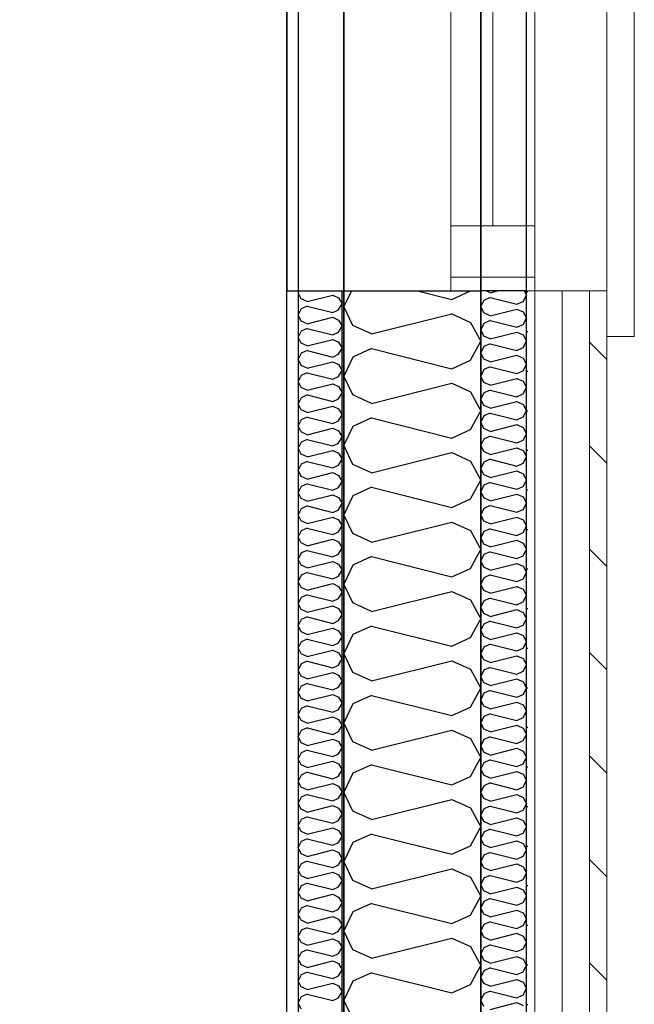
# Model space of a CAD drawing. Header units: millimetres. Extents: x -117798 to 93698, y -182207 to 252400.
# Tile 59 of 222: x -64743 to -64070, y -36958 to -35880. Entities that reach past the tile are written whole.
import ezdxf
from ezdxf.enums import TextEntityAlignment as Align

# ---------------------------------------------------------------- set-up
doc = ezdxf.new("R2010")
doc.units = ezdxf.units.MM
doc.header["$LTSCALE"] = 0.5
doc.header["$MEASUREMENT"] = 0
doc.linetypes.add('PLINE', pattern=[0])
for name, color, linetype in [('232- Ikke-bærende yttervegger', 7, 'Continuous'), ('232- Ikke-bærende yttervegger (Skravur)', 7, 'Continuous'), ('232- Ikke-bærende yttervegger (Skravur)(Nye konstruksjoner)', 7, 'Continuous'), ('232- Ikke-bærende yttervegger(Nye konstruksjoner)', 7, 'Continuous'), ('235- Utvendig kledning og overflate (Skravur)(Nye konstruksjoner)', 7, 'Continuous'), ('244- Vinduer_ dører_ foldevegger(Nye konstruksjoner)', 7, 'Continuous'), ('25-- Dekker(Nye konstruksjoner)', 7, 'Continuous'), ('256- Faste himlinger og overflatebehandling(Nye konstruksjoner)', 7, 'Continuous'), ('261- Primærkonstruksjon (tak)', 7, 'Continuous'), ('262- Taktekking(Nye konstruksjoner)', 7, 'Continuous'), ('862- M___Nettoareal(Nye konstruksjoner)', 7, 'Continuous'), ('862- M___Nettoareal(Polylinje)(Nye konstruksjoner)', 7, 'Continuous'), ('862- M___Nettoareal(Tekst)(Nye konstruksjoner)', 7, 'Continuous')]:
    doc.layers.add(name, color=color, linetype=linetype)
for name, color, linetype, lineweight in [('234- Vinduer_ dører_ porter(Nye konstruksjoner)', 7, 'Continuous', 0), ('235- Utvendig kledning og overflate(Nye konstruksjoner)', 7, 'Continuous', 0), ('236- Innvendig kledning og overflate(Nye konstruksjoner)', 7, 'Continuous', 0)]:
    doc.layers.add(name, color=color, linetype=linetype, lineweight=lineweight)
doc.styles.add('GENERATED_STYLE_1', font='arial.ttf')

# ---------------------------------------------------------------- blocks, each defined once
blk = doc.blocks.new('Åpent ned_A-218_37', base_point=(-65895.9, -34228.2))
at = {"layer": '862- M___Nettoareal(Polylinje)(Nye konstruksjoner)', "linetype": 'PLINE', "flags": 128}
blk.add_lwpolyline([(-67075.7, -28334.4), (-67075.7, -38899.4), (-64450.7, -38899.4), (-64450.7, -28334.4)], close=True, dxfattribs=at)
at = {"layer": '862- M___Nettoareal(Tekst)(Nye konstruksjoner)', "style": 'GENERATED_STYLE_1'}
for tag, height, p in [('DUMMY_862', 150, (-66013.8, -33759.2)), ('ROOM_NAME', 150, (-66013.8, -34702.7)), ('DUMMY_861', 100, (-66170.9, -34331.2)), ('ROOM_NUMBER', 100, (-66170.9, -34720.1)), ('DUMMY_863', 100, (-65778.1, -34697.2))]:
    blk.add_attdef(tag, text='', height=height, rotation=90, dxfattribs=at).set_placement(p, align=Align.TOP_LEFT)
blk = doc.blocks.new('*X182')
at = {"layer": '232- Ikke-bærende yttervegger (Skravur)', "linetype": 'PLINE'}
for p, q in [((-64380, -36176.9), (-64388.2, -36194.3)), ((-64307.5, -36176.9), (-64270, -36186.3)), ((-64270, -36186.3), (-64249.7, -36177.1)), ((-64249.7, -36177.1), (-64249.7, -36176.9)), ((-64378.4, -36215), (-64388.2, -36194.3)), ((-64358, -36224.2), (-64270, -36202.2)), ((-64270, -36202.2), (-64249.7, -36211.5)), ((-64358, -36224.2), (-64378.4, -36215)), ((-64249.7, -36211.5), (-64238.2, -36232.2)), ((-64249.7, -36252.9), (-64238.2, -36232.2)), ((-64358, -36240.2), (-64378.4, -36249.4)), ((-64358, -36240.2), (-64270, -36262.2)), ((-64378.4, -36249.4), (-64388.2, -36270.2)), ((-64270, -36262.2), (-64249.7, -36252.9)), ((-64378.4, -36290.9), (-64388.2, -36270.2)), ((-64358, -36300.1), (-64270, -36278.1)), ((-64270, -36278.1), (-64249.7, -36287.4)), ((-64249.7, -36287.4), (-64238.2, -36308.1)), ((-64358, -36300.1), (-64378.4, -36290.9)), ((-64249.7, -36328.8), (-64238.2, -36308.1)), ((-64358, -36316.1), (-64378.4, -36325.3)), ((-64358, -36316.1), (-64270, -36338.1)), ((-64378.4, -36325.3), (-64388.2, -36346)), ((-64270, -36338.1), (-64249.7, -36328.8)), ((-64378.4, -36366.8), (-64388.2, -36346)), ((-64358, -36376), (-64270, -36354)), ((-64270, -36354), (-64249.7, -36363.2)), ((-64249.7, -36363.2), (-64238.2, -36384)), ((-64358, -36376), (-64378.4, -36366.8)), ((-64249.7, -36404.7), (-64238.2, -36384)), ((-64358, -36391.9), (-64378.4, -36401.2)), ((-64358, -36391.9), (-64270, -36413.9)), ((-64378.4, -36401.2), (-64388.2, -36421.9)), ((-64270, -36413.9), (-64249.7, -36404.7)), ((-64378.4, -36442.6), (-64388.2, -36421.9)), ((-64358, -36451.9), (-64270, -36429.9)), ((-64270, -36429.9), (-64249.7, -36439.1)), ((-64249.7, -36439.1), (-64238.2, -36459.8)), ((-64358, -36451.9), (-64378.4, -36442.6)), ((-64249.7, -36480.6), (-64238.2, -36459.8)), ((-64358, -36467.8), (-64378.4, -36477.1)), ((-64358, -36467.8), (-64270, -36489.8)), ((-64378.4, -36477.1), (-64388.2, -36497.8)), ((-64270, -36489.8), (-64249.7, -36480.6)), ((-64378.4, -36518.5), (-64388.2, -36497.8)), ((-64358, -36527.8), (-64270, -36505.8)), ((-64270, -36505.8), (-64249.7, -36515)), ((-64249.7, -36515), (-64238.2, -36535.7)), ((-64358, -36527.8), (-64378.4, -36518.5)), ((-64249.7, -36556.4), (-64238.2, -36535.7)), ((-64358, -36543.7), (-64378.4, -36552.9)), ((-64358, -36543.7), (-64270, -36565.7)), ((-64378.4, -36552.9), (-64388.2, -36573.7)), ((-64270, -36565.7), (-64249.7, -36556.4)), ((-64378.4, -36594.4), (-64388.2, -36573.7)), ((-64358, -36603.6), (-64270, -36581.6)), ((-64270, -36581.6), (-64249.7, -36590.9)), ((-64249.7, -36590.9), (-64238.2, -36611.6)), ((-64358, -36603.6), (-64378.4, -36594.4)), ((-64249.7, -36632.3), (-64238.2, -36611.6)), ((-64358, -36619.6), (-64378.4, -36628.8)), ((-64358, -36619.6), (-64270, -36641.6)), ((-64378.4, -36628.8), (-64388.2, -36649.5)), ((-64270, -36641.6), (-64249.7, -36632.3)), ((-64378.4, -36670.3), (-64388.2, -36649.5)), ((-64358, -36679.5), (-64270, -36657.5)), ((-64270, -36657.5), (-64249.7, -36666.8)), ((-64249.7, -36666.8), (-64238.2, -36687.5)), ((-64358, -36679.5), (-64378.4, -36670.3)), ((-64249.7, -36708.2), (-64238.2, -36687.5)), ((-64358, -36695.5), (-64378.4, -36704.7)), ((-64358, -36695.5), (-64270, -36717.5)), ((-64378.4, -36704.7), (-64388.2, -36725.4)), ((-64270, -36717.5), (-64249.7, -36708.2)), ((-64378.4, -36746.1), (-64388.2, -36725.4)), ((-64358, -36755.4), (-64270, -36733.4)), ((-64270, -36733.4), (-64249.7, -36742.6)), ((-64249.7, -36742.6), (-64238.2, -36763.4)), ((-64358, -36755.4), (-64378.4, -36746.1)), ((-64249.7, -36784.1), (-64238.2, -36763.4)), ((-64358, -36771.3), (-64378.4, -36780.6)), ((-64358, -36771.3), (-64270, -36793.3)), ((-64378.4, -36780.6), (-64388.2, -36801.3)), ((-64270, -36793.3), (-64249.7, -36784.1)), ((-64378.4, -36822), (-64388.2, -36801.3)), ((-64358, -36831.3), (-64270, -36809.3)), ((-64270, -36809.3), (-64249.7, -36818.5)), ((-64358, -36831.3), (-64378.4, -36822)), ((-64249.7, -36818.5), (-64238.2, -36839.2)), ((-64249.7, -36860), (-64238.2, -36839.2)), ((-64358, -36847.2), (-64378.4, -36856.5)), ((-64358, -36847.2), (-64270, -36869.2)), ((-64378.4, -36856.5), (-64388.2, -36877.2)), ((-64270, -36869.2), (-64249.7, -36860)), ((-64378.4, -36897.9), (-64388.2, -36877.2)), ((-64358, -36907.2), (-64270, -36885.2)), ((-64270, -36885.2), (-64249.7, -36894.4)), ((-64358, -36907.2), (-64378.4, -36897.9)), ((-64249.7, -36894.4), (-64238.2, -36915.1)), ((-64249.7, -36935.8), (-64238.2, -36915.1)), ((-64358, -36923.1), (-64378.4, -36932.3)), ((-64358, -36923.1), (-64270, -36945.1)), ((-64378.4, -36932.3), (-64388.2, -36953.1)), ((-64270, -36945.1), (-64249.7, -36935.8)), ((-64378.4, -36973.8), (-64388.2, -36953.1))]:
    blk.add_line(p, q, dxfattribs=at)
blk = doc.blocks.new('*X377')
at = {"layer": '232- Ikke-bærende yttervegger (Skravur)(Nye konstruksjoner)', "linetype": 'PLINE'}
for p, q in [((-64437.1, -36176.9), (-64438.2, -36179.1)), ((-64435, -36185.7), (-64438.2, -36179.1)), ((-64428.5, -36188.7), (-64400.4, -36181.6)), ((-64400.4, -36181.6), (-64393.9, -36184.6)), ((-64428.5, -36188.7), (-64435, -36185.7)), ((-64393.9, -36184.6), (-64390.2, -36191.2)), ((-64393.9, -36197.9), (-64390.2, -36191.2)), ((-64435, -36196.7), (-64438.2, -36203.4)), ((-64435, -36210), (-64438.2, -36203.4)), ((-64428.5, -36193.8), (-64435, -36196.7)), ((-64428.5, -36193.8), (-64400.4, -36200.8)), ((-64400.4, -36200.8), (-64393.9, -36197.9)), ((-64428.5, -36213), (-64435, -36210)), ((-64428.5, -36213), (-64400.4, -36205.9)), ((-64400.4, -36205.9), (-64393.9, -36208.9)), ((-64393.9, -36208.9), (-64390.2, -36215.5)), ((-64435, -36221), (-64438.2, -36227.7)), ((-64428.5, -36218.1), (-64435, -36221)), ((-64428.5, -36218.1), (-64400.4, -36225.1)), ((-64400.4, -36225.1), (-64393.9, -36222.1)), ((-64393.9, -36222.1), (-64390.2, -36215.5)), ((-64435, -36234.3), (-64438.2, -36227.7)), ((-64428.5, -36237.2), (-64435, -36234.3)), ((-64428.5, -36237.2), (-64400.4, -36230.2)), ((-64400.4, -36230.2), (-64393.9, -36233.2)), ((-64393.9, -36233.2), (-64390.2, -36239.8)), ((-64435, -36245.3), (-64438.2, -36251.9)), ((-64428.5, -36242.3), (-64435, -36245.3)), ((-64428.5, -36242.3), (-64400.4, -36249.4)), ((-64400.4, -36249.4), (-64393.9, -36246.4)), ((-64393.9, -36246.4), (-64390.2, -36239.8)), ((-64435, -36258.6), (-64438.2, -36251.9)), ((-64428.5, -36261.5), (-64400.4, -36254.5)), ((-64400.4, -36254.5), (-64393.9, -36257.4)), ((-64393.9, -36257.4), (-64390.2, -36264.1)), ((-64428.5, -36261.5), (-64435, -36258.6)), ((-64428.5, -36266.6), (-64435, -36269.6)), ((-64428.5, -36266.6), (-64400.4, -36273.7)), ((-64393.9, -36270.7), (-64390.2, -36264.1)), ((-64435, -36269.6), (-64438.2, -36276.2)), ((-64435, -36282.9), (-64438.2, -36276.2)), ((-64428.5, -36285.8), (-64400.4, -36278.8)), ((-64400.4, -36273.7), (-64393.9, -36270.7)), ((-64400.4, -36278.8), (-64393.9, -36281.7)), ((-64428.5, -36285.8), (-64435, -36282.9)), ((-64393.9, -36281.7), (-64390.2, -36288.4)), ((-64393.9, -36295), (-64390.2, -36288.4)), ((-64435, -36293.9), (-64438.2, -36300.5)), ((-64435, -36307.1), (-64438.2, -36300.5)), ((-64428.5, -36290.9), (-64435, -36293.9)), ((-64428.5, -36290.9), (-64400.4, -36298)), ((-64400.4, -36298), (-64393.9, -36295)), ((-64428.5, -36310.1), (-64435, -36307.1)), ((-64428.5, -36310.1), (-64400.4, -36303.1)), ((-64400.4, -36303.1), (-64393.9, -36306)), ((-64393.9, -36306), (-64390.2, -36312.6)), ((-64435, -36318.2), (-64438.2, -36324.8)), ((-64428.5, -36315.2), (-64435, -36318.2)), ((-64428.5, -36315.2), (-64400.4, -36322.2)), ((-64400.4, -36322.2), (-64393.9, -36319.3)), ((-64393.9, -36319.3), (-64390.2, -36312.6)), ((-64435, -36331.4), (-64438.2, -36324.8)), ((-64428.5, -36334.4), (-64435, -36331.4)), ((-64428.5, -36334.4), (-64400.4, -36327.3)), ((-64400.4, -36327.3), (-64393.9, -36330.3)), ((-64393.9, -36330.3), (-64390.2, -36336.9)), ((-64435, -36342.4), (-64438.2, -36349.1)), ((-64428.5, -36339.5), (-64435, -36342.4)), ((-64428.5, -36339.5), (-64400.4, -36346.5)), ((-64400.4, -36346.5), (-64393.9, -36343.6)), ((-64393.9, -36343.6), (-64390.2, -36336.9)), ((-64435, -36355.7), (-64438.2, -36349.1)), ((-64428.5, -36358.7), (-64400.4, -36351.6)), ((-64400.4, -36351.6), (-64393.9, -36354.6)), ((-64393.9, -36354.6), (-64390.2, -36361.2)), ((-64428.5, -36358.7), (-64435, -36355.7)), ((-64428.5, -36363.8), (-64435, -36366.7)), ((-64428.5, -36363.8), (-64400.4, -36370.8)), ((-64393.9, -36367.8), (-64390.2, -36361.2)), ((-64435, -36366.7), (-64438.2, -36373.3)), ((-64435, -36380), (-64438.2, -36373.3)), ((-64428.5, -36382.9), (-64400.4, -36375.9)), ((-64400.4, -36370.8), (-64393.9, -36367.8)), ((-64400.4, -36375.9), (-64393.9, -36378.9)), ((-64428.5, -36382.9), (-64435, -36380)), ((-64393.9, -36378.9), (-64390.2, -36385.5)), ((-64393.9, -36392.1), (-64390.2, -36385.5)), ((-64435, -36391), (-64438.2, -36397.6)), ((-64435, -36404.3), (-64438.2, -36397.6)), ((-64428.5, -36388), (-64435, -36391)), ((-64428.5, -36388), (-64400.4, -36395.1)), ((-64400.4, -36395.1), (-64393.9, -36392.1)), ((-64428.5, -36407.2), (-64435, -36404.3)), ((-64428.5, -36407.2), (-64400.4, -36400.2)), ((-64400.4, -36400.2), (-64393.9, -36403.1)), ((-64393.9, -36403.1), (-64390.2, -36409.8)), ((-64435, -36415.3), (-64438.2, -36421.9)), ((-64428.5, -36412.3), (-64435, -36415.3)), ((-64428.5, -36412.3), (-64400.4, -36419.4)), ((-64400.4, -36419.4), (-64393.9, -36416.4)), ((-64393.9, -36416.4), (-64390.2, -36409.8)), ((-64435, -36428.5), (-64438.2, -36421.9)), ((-64428.5, -36431.5), (-64435, -36428.5)), ((-64428.5, -36431.5), (-64400.4, -36424.5)), ((-64400.4, -36424.5), (-64393.9, -36427.4)), ((-64393.9, -36427.4), (-64390.2, -36434)), ((-64435, -36439.6), (-64438.2, -36446.2)), ((-64428.5, -36436.6), (-64435, -36439.6)), ((-64428.5, -36436.6), (-64400.4, -36443.6)), ((-64400.4, -36443.6), (-64393.9, -36440.7)), ((-64393.9, -36440.7), (-64390.2, -36434)), ((-64435, -36452.8), (-64438.2, -36446.2)), ((-64428.5, -36455.8), (-64400.4, -36448.7)), ((-64400.4, -36448.7), (-64393.9, -36451.7)), ((-64393.9, -36451.7), (-64390.2, -36458.3)), ((-64428.5, -36455.8), (-64435, -36452.8)), ((-64428.5, -36460.9), (-64435, -36463.8)), ((-64428.5, -36460.9), (-64400.4, -36467.9)), ((-64393.9, -36465), (-64390.2, -36458.3)), ((-64435, -36463.8), (-64438.2, -36470.5)), ((-64435, -36477.1), (-64438.2, -36470.5)), ((-64428.5, -36480.1), (-64400.4, -36473)), ((-64400.4, -36467.9), (-64393.9, -36465)), ((-64400.4, -36473), (-64393.9, -36476)), ((-64428.5, -36480.1), (-64435, -36477.1)), ((-64393.9, -36476), (-64390.2, -36482.6)), ((-64393.9, -36489.2), (-64390.2, -36482.6)), ((-64435, -36488.1), (-64438.2, -36494.8)), ((-64435, -36501.4), (-64438.2, -36494.8)), ((-64428.5, -36485.2), (-64435, -36488.1)), ((-64428.5, -36485.2), (-64400.4, -36492.2)), ((-64400.4, -36492.2), (-64393.9, -36489.2)), ((-64428.5, -36504.3), (-64435, -36501.4)), ((-64428.5, -36504.3), (-64400.4, -36497.3)), ((-64400.4, -36497.3), (-64393.9, -36500.3)), ((-64393.9, -36500.3), (-64390.2, -36506.9)), ((-64435, -36512.4), (-64438.2, -36519)), ((-64428.5, -36509.4), (-64435, -36512.4)), ((-64428.5, -36509.4), (-64400.4, -36516.5)), ((-64400.4, -36516.5), (-64393.9, -36513.5)), ((-64393.9, -36513.5), (-64390.2, -36506.9)), ((-64435, -36525.7), (-64438.2, -36519)), ((-64428.5, -36528.6), (-64435, -36525.7)), ((-64428.5, -36528.6), (-64400.4, -36521.6)), ((-64400.4, -36521.6), (-64393.9, -36524.5)), ((-64393.9, -36524.5), (-64390.2, -36531.2)), ((-64435, -36536.7), (-64438.2, -36543.3)), ((-64428.5, -36533.7), (-64435, -36536.7)), ((-64428.5, -36533.7), (-64400.4, -36540.8)), ((-64400.4, -36540.8), (-64393.9, -36537.8)), ((-64393.9, -36537.8), (-64390.2, -36531.2)), ((-64435, -36549.9), (-64438.2, -36543.3)), ((-64428.5, -36552.9), (-64400.4, -36545.9)), ((-64400.4, -36545.9), (-64393.9, -36548.8)), ((-64393.9, -36548.8), (-64390.2, -36555.5)), ((-64428.5, -36552.9), (-64435, -36549.9)), ((-64428.5, -36558), (-64435, -36561)), ((-64428.5, -36558), (-64400.4, -36565)), ((-64393.9, -36562.1), (-64390.2, -36555.5)), ((-64435, -36561), (-64438.2, -36567.6)), ((-64435, -36574.2), (-64438.2, -36567.6)), ((-64428.5, -36577.2), (-64400.4, -36570.1)), ((-64400.4, -36565), (-64393.9, -36562.1)), ((-64400.4, -36570.1), (-64393.9, -36573.1)), ((-64428.5, -36577.2), (-64435, -36574.2)), ((-64393.9, -36573.1), (-64390.2, -36579.7)), ((-64393.9, -36586.4), (-64390.2, -36579.7)), ((-64435, -36585.2), (-64438.2, -36591.9)), ((-64435, -36598.5), (-64438.2, -36591.9)), ((-64428.5, -36582.3), (-64435, -36585.2)), ((-64428.5, -36582.3), (-64400.4, -36589.3)), ((-64400.4, -36589.3), (-64393.9, -36586.4)), ((-64428.5, -36601.5), (-64435, -36598.5)), ((-64428.5, -36601.5), (-64400.4, -36594.4)), ((-64400.4, -36594.4), (-64393.9, -36597.4)), ((-64393.9, -36597.4), (-64390.2, -36604)), ((-64435, -36609.5), (-64438.2, -36616.2)), ((-64428.5, -36606.6), (-64435, -36609.5)), ((-64428.5, -36606.6), (-64400.4, -36613.6)), ((-64400.4, -36613.6), (-64393.9, -36610.6)), ((-64393.9, -36610.6), (-64390.2, -36604)), ((-64435, -36622.8), (-64438.2, -36616.2)), ((-64428.5, -36625.7), (-64435, -36622.8)), ((-64428.5, -36625.7), (-64400.4, -36618.7)), ((-64400.4, -36618.7), (-64393.9, -36621.7)), ((-64393.9, -36621.7), (-64390.2, -36628.3)), ((-64435, -36633.8), (-64438.2, -36640.4)), ((-64428.5, -36630.9), (-64435, -36633.8)), ((-64428.5, -36630.9), (-64400.4, -36637.9)), ((-64400.4, -36637.9), (-64393.9, -36634.9)), ((-64393.9, -36634.9), (-64390.2, -36628.3)), ((-64435, -36647.1), (-64438.2, -36640.4)), ((-64428.5, -36650), (-64400.4, -36643)), ((-64400.4, -36643), (-64393.9, -36645.9)), ((-64393.9, -36645.9), (-64390.2, -36652.6)), ((-64428.5, -36650), (-64435, -36647.1)), ((-64428.5, -36655.1), (-64435, -36658.1)), ((-64428.5, -36655.1), (-64400.4, -36662.2)), ((-64393.9, -36659.2), (-64390.2, -36652.6)), ((-64435, -36658.1), (-64438.2, -36664.7)), ((-64435, -36671.4), (-64438.2, -36664.7)), ((-64428.5, -36674.3), (-64400.4, -36667.3)), ((-64400.4, -36662.2), (-64393.9, -36659.2)), ((-64400.4, -36667.3), (-64393.9, -36670.2)), ((-64428.5, -36674.3), (-64435, -36671.4)), ((-64393.9, -36670.2), (-64390.2, -36676.9)), ((-64393.9, -36683.5), (-64390.2, -36676.9)), ((-64435, -36682.4), (-64438.2, -36689)), ((-64435, -36695.6), (-64438.2, -36689)), ((-64428.5, -36679.4), (-64435, -36682.4)), ((-64428.5, -36679.4), (-64400.4, -36686.5)), ((-64400.4, -36686.5), (-64393.9, -36683.5)), ((-64428.5, -36698.6), (-64435, -36695.6)), ((-64428.5, -36698.6), (-64400.4, -36691.6)), ((-64400.4, -36691.6), (-64393.9, -36694.5)), ((-64393.9, -36694.5), (-64390.2, -36701.1)), ((-64435, -36706.7), (-64438.2, -36713.3)), ((-64428.5, -36703.7), (-64435, -36706.7)), ((-64428.5, -36703.7), (-64400.4, -36710.7)), ((-64400.4, -36710.7), (-64393.9, -36707.8)), ((-64393.9, -36707.8), (-64390.2, -36701.1)), ((-64435, -36719.9), (-64438.2, -36713.3)), ((-64428.5, -36722.9), (-64435, -36719.9)), ((-64428.5, -36722.9), (-64400.4, -36715.8)), ((-64400.4, -36715.8), (-64393.9, -36718.8)), ((-64393.9, -36718.8), (-64390.2, -36725.4)), ((-64435, -36730.9), (-64438.2, -36737.6)), ((-64428.5, -36728), (-64435, -36730.9)), ((-64428.5, -36728), (-64400.4, -36735)), ((-64400.4, -36735), (-64393.9, -36732.1)), ((-64393.9, -36732.1), (-64390.2, -36725.4)), ((-64435, -36744.2), (-64438.2, -36737.6)), ((-64428.5, -36747.2), (-64400.4, -36740.1)), ((-64400.4, -36740.1), (-64393.9, -36743.1)), ((-64428.5, -36747.2), (-64435, -36744.2)), ((-64428.5, -36752.3), (-64435, -36755.2)), ((-64428.5, -36752.3), (-64400.4, -36759.3)), ((-64393.9, -36743.1), (-64390.2, -36749.7)), ((-64393.9, -36756.3), (-64390.2, -36749.7)), ((-64435, -36755.2), (-64438.2, -36761.8)), ((-64435, -36768.5), (-64438.2, -36761.8)), ((-64428.5, -36771.4), (-64400.4, -36764.4)), ((-64400.4, -36759.3), (-64393.9, -36756.3)), ((-64400.4, -36764.4), (-64393.9, -36767.4)), ((-64428.5, -36771.4), (-64435, -36768.5)), ((-64393.9, -36767.4), (-64390.2, -36774)), ((-64393.9, -36780.6), (-64390.2, -36774)), ((-64435, -36779.5), (-64438.2, -36786.1)), ((-64435, -36792.8), (-64438.2, -36786.1)), ((-64428.5, -36776.5), (-64435, -36779.5)), ((-64428.5, -36776.5), (-64400.4, -36783.6)), ((-64400.4, -36783.6), (-64393.9, -36780.6)), ((-64428.5, -36795.7), (-64435, -36792.8)), ((-64428.5, -36795.7), (-64400.4, -36788.7)), ((-64400.4, -36788.7), (-64393.9, -36791.6)), ((-64393.9, -36791.6), (-64390.2, -36798.3)), ((-64435, -36803.8), (-64438.2, -36810.4)), ((-64428.5, -36800.8), (-64435, -36803.8)), ((-64428.5, -36800.8), (-64400.4, -36807.9)), ((-64400.4, -36807.9), (-64393.9, -36804.9)), ((-64393.9, -36804.9), (-64390.2, -36798.3)), ((-64435, -36817), (-64438.2, -36810.4)), ((-64428.5, -36820), (-64435, -36817)), ((-64428.5, -36820), (-64400.4, -36813)), ((-64400.4, -36813), (-64393.9, -36815.9)), ((-64393.9, -36815.9), (-64390.2, -36822.5)), ((-64435, -36828.1), (-64438.2, -36834.7)), ((-64428.5, -36825.1), (-64435, -36828.1)), ((-64428.5, -36825.1), (-64400.4, -36832.1)), ((-64400.4, -36832.1), (-64393.9, -36829.2)), ((-64393.9, -36829.2), (-64390.2, -36822.5)), ((-64435, -36841.3), (-64438.2, -36834.7)), ((-64428.5, -36844.3), (-64400.4, -36837.2)), ((-64400.4, -36837.2), (-64393.9, -36840.2)), ((-64428.5, -36844.3), (-64435, -36841.3)), ((-64428.5, -36849.4), (-64435, -36852.3)), ((-64428.5, -36849.4), (-64400.4, -36856.4)), ((-64393.9, -36840.2), (-64390.2, -36846.8)), ((-64393.9, -36853.5), (-64390.2, -36846.8)), ((-64435, -36852.3), (-64438.2, -36859)), ((-64435, -36865.6), (-64438.2, -36859)), ((-64428.5, -36868.6), (-64400.4, -36861.5)), ((-64400.4, -36856.4), (-64393.9, -36853.5)), ((-64400.4, -36861.5), (-64393.9, -36864.5)), ((-64428.5, -36868.6), (-64435, -36865.6)), ((-64393.9, -36864.5), (-64390.2, -36871.1)), ((-64393.9, -36877.7), (-64390.2, -36871.1)), ((-64435, -36876.6), (-64438.2, -36883.3)), ((-64428.5, -36873.7), (-64435, -36876.6)), ((-64428.5, -36873.7), (-64400.4, -36880.7)), ((-64400.4, -36880.7), (-64393.9, -36877.7)), ((-64435, -36889.9), (-64438.2, -36883.3)), ((-64428.5, -36892.8), (-64435, -36889.9)), ((-64428.5, -36892.8), (-64400.4, -36885.8)), ((-64400.4, -36885.8), (-64393.9, -36888.8)), ((-64393.9, -36888.8), (-64390.2, -36895.4)), ((-64435, -36900.9), (-64438.2, -36907.5)), ((-64428.5, -36897.9), (-64435, -36900.9)), ((-64428.5, -36897.9), (-64400.4, -36905)), ((-64400.4, -36905), (-64393.9, -36902)), ((-64393.9, -36902), (-64390.2, -36895.4)), ((-64435, -36914.2), (-64438.2, -36907.5)), ((-64428.5, -36917.1), (-64435, -36914.2)), ((-64428.5, -36917.1), (-64400.4, -36910.1)), ((-64400.4, -36910.1), (-64393.9, -36913)), ((-64393.9, -36913), (-64390.2, -36919.7)), ((-64435, -36925.2), (-64438.2, -36931.8)), ((-64428.5, -36922.2), (-64435, -36925.2)), ((-64428.5, -36922.2), (-64400.4, -36929.3)), ((-64393.9, -36926.3), (-64390.2, -36919.7)), ((-64435, -36938.4), (-64438.2, -36931.8)), ((-64428.5, -36941.4), (-64400.4, -36934.4)), ((-64400.4, -36929.3), (-64393.9, -36926.3)), ((-64400.4, -36934.4), (-64393.9, -36937.3)), ((-64428.5, -36941.4), (-64435, -36938.4)), ((-64428.5, -36946.5), (-64435, -36949.5)), ((-64428.5, -36946.5), (-64400.4, -36953.5)), ((-64393.9, -36937.3), (-64390.2, -36944)), ((-64393.9, -36950.6), (-64390.2, -36944)), ((-64435, -36949.5), (-64438.2, -36956.1)), ((-64435, -36962.7), (-64438.2, -36956.1)), ((-64400.4, -36953.5), (-64393.9, -36950.6))]:
    blk.add_line(p, q, dxfattribs=at)
blk = doc.blocks.new('*X389')
at = {"layer": '235- Utvendig kledning og overflate (Skravur)(Nye konstruksjoner)', "linetype": 'PLINE'}
for p, q in [((-64228.1, -36179), (-64232.6, -36176.9)), ((-64228.1, -36179), (-64220, -36176.9)), ((-64192, -36188.5), (-64188.2, -36181.6)), ((-64190.8, -36176.9), (-64188.2, -36181.6)), ((-64234.9, -36187.4), (-64238.2, -36194.3)), ((-64228.1, -36184.3), (-64234.9, -36187.4)), ((-64228.1, -36184.3), (-64198.8, -36191.6)), ((-64198.8, -36191.6), (-64192, -36188.5)), ((-64234.9, -36201.2), (-64238.2, -36194.3)), ((-64228.1, -36204.3), (-64234.9, -36201.2)), ((-64228.1, -36204.3), (-64198.8, -36196.9)), ((-64198.8, -36196.9), (-64192, -36200)), ((-64192, -36200), (-64188.2, -36206.9)), ((-64234.9, -36212.7), (-64238.2, -36219.6)), ((-64228.1, -36209.6), (-64234.9, -36212.7)), ((-64228.1, -36209.6), (-64198.8, -36216.9)), ((-64198.8, -36216.9), (-64192, -36213.8)), ((-64192, -36213.8), (-64188.2, -36206.9)), ((-64234.9, -36226.5), (-64238.2, -36219.6)), ((-64228.1, -36229.6), (-64198.8, -36222.2)), ((-64198.8, -36222.2), (-64192, -36225.3)), ((-64192, -36225.3), (-64188.2, -36232.2)), ((-64228.1, -36229.6), (-64234.9, -36226.5)), ((-64228.1, -36234.9), (-64234.9, -36238)), ((-64228.1, -36234.9), (-64198.8, -36242.2)), ((-64192, -36239.1), (-64188.2, -36232.2)), ((-64234.9, -36238), (-64238.2, -36244.9)), ((-64234.9, -36251.8), (-64238.2, -36244.9)), ((-64228.1, -36254.8), (-64198.8, -36247.5)), ((-64198.8, -36242.2), (-64192, -36239.1)), ((-64198.8, -36247.5), (-64192, -36250.6)), ((-64228.1, -36254.8), (-64234.9, -36251.8)), ((-64192, -36250.6), (-64188.2, -36257.5)), ((-64192, -36264.4), (-64188.2, -36257.5)), ((-64234.9, -36263.2), (-64238.2, -36270.2)), ((-64228.1, -36260.2), (-64234.9, -36263.2)), ((-64228.1, -36260.2), (-64198.8, -36267.5)), ((-64198.8, -36267.5), (-64192, -36264.4)), ((-64234.9, -36277.1), (-64238.2, -36270.2)), ((-64228.1, -36280.1), (-64234.9, -36277.1)), ((-64228.1, -36280.1), (-64198.8, -36272.8)), ((-64198.8, -36272.8), (-64192, -36275.9)), ((-64192, -36275.9), (-64188.2, -36282.8)), ((-64234.9, -36288.5), (-64238.2, -36295.4)), ((-64228.1, -36285.5), (-64234.9, -36288.5)), ((-64228.1, -36285.5), (-64198.8, -36292.8)), ((-64198.8, -36292.8), (-64192, -36289.7)), ((-64192, -36289.7), (-64188.2, -36282.8)), ((-64234.9, -36302.4), (-64238.2, -36295.4)), ((-64228.1, -36305.4), (-64198.8, -36298.1)), ((-64198.8, -36298.1), (-64192, -36301.2)), ((-64192, -36301.2), (-64188.2, -36308.1)), ((-64228.1, -36305.4), (-64234.9, -36302.4)), ((-64228.1, -36310.7), (-64234.9, -36313.8)), ((-64228.1, -36310.7), (-64198.8, -36318.1)), ((-64192, -36315), (-64188.2, -36308.1)), ((-64234.9, -36313.8), (-64238.2, -36320.7)), ((-64234.9, -36327.6), (-64238.2, -36320.7)), ((-64198.8, -36318.1), (-64192, -36315)), ((-64228.1, -36330.7), (-64234.9, -36327.6)), ((-64228.1, -36330.7), (-64198.8, -36323.4)), ((-64198.8, -36323.4), (-64192, -36326.5)), ((-64192, -36326.5), (-64188.2, -36333.4)), ((-64192, -36340.3), (-64188.2, -36333.4)), ((-64234.9, -36339.1), (-64238.2, -36346)), ((-64228.1, -36336), (-64234.9, -36339.1)), ((-64228.1, -36336), (-64198.8, -36343.4)), ((-64198.8, -36343.4), (-64192, -36340.3)), ((-64234.9, -36352.9), (-64238.2, -36346)), ((-64228.1, -36356), (-64234.9, -36352.9)), ((-64228.1, -36356), (-64198.8, -36348.7)), ((-64198.8, -36348.7), (-64192, -36351.8)), ((-64192, -36351.8), (-64188.2, -36358.7)), ((-64234.9, -36364.4), (-64238.2, -36371.3)), ((-64228.1, -36361.3), (-64234.9, -36364.4)), ((-64228.1, -36361.3), (-64198.8, -36368.7)), ((-64198.8, -36368.7), (-64192, -36365.6)), ((-64192, -36365.6), (-64188.2, -36358.7)), ((-64234.9, -36378.2), (-64238.2, -36371.3)), ((-64228.1, -36381.3), (-64198.8, -36374)), ((-64198.8, -36374), (-64192, -36377.1)), ((-64228.1, -36381.3), (-64234.9, -36378.2)), ((-64228.1, -36386.6), (-64234.9, -36389.7)), ((-64228.1, -36386.6), (-64198.8, -36394)), ((-64192, -36377.1), (-64188.2, -36384)), ((-64192, -36390.9), (-64188.2, -36384)), ((-64234.9, -36389.7), (-64238.2, -36396.6)), ((-64234.9, -36403.5), (-64238.2, -36396.6)), ((-64198.8, -36394), (-64192, -36390.9)), ((-64228.1, -36406.6), (-64234.9, -36403.5)), ((-64228.1, -36406.6), (-64198.8, -36399.3)), ((-64198.8, -36399.3), (-64192, -36402.4)), ((-64192, -36402.4), (-64188.2, -36409.3)), ((-64234.9, -36415), (-64238.2, -36421.9)), ((-64228.1, -36411.9), (-64234.9, -36415)), ((-64228.1, -36411.9), (-64198.8, -36419.3)), ((-64198.8, -36419.3), (-64192, -36416.2)), ((-64192, -36416.2), (-64188.2, -36409.3)), ((-64234.9, -36428.8), (-64238.2, -36421.9)), ((-64228.1, -36431.9), (-64234.9, -36428.8)), ((-64228.1, -36431.9), (-64198.8, -36424.6)), ((-64198.8, -36424.6), (-64192, -36427.6)), ((-64192, -36427.6), (-64188.2, -36434.6)), ((-64234.9, -36440.3), (-64238.2, -36447.2)), ((-64228.1, -36437.2), (-64234.9, -36440.3)), ((-64228.1, -36437.2), (-64198.8, -36444.5)), ((-64192, -36441.5), (-64188.2, -36434.6)), ((-64234.9, -36454.1), (-64238.2, -36447.2)), ((-64228.1, -36457.2), (-64198.8, -36449.9)), ((-64198.8, -36444.5), (-64192, -36441.5)), ((-64198.8, -36449.9), (-64192, -36452.9)), ((-64228.1, -36457.2), (-64234.9, -36454.1)), ((-64228.1, -36462.5), (-64234.9, -36465.6)), ((-64228.1, -36462.5), (-64198.8, -36469.8)), ((-64192, -36452.9), (-64188.2, -36459.8)), ((-64192, -36466.8), (-64188.2, -36459.8)), ((-64234.9, -36465.6), (-64238.2, -36472.5)), ((-64234.9, -36479.4), (-64238.2, -36472.5)), ((-64198.8, -36469.8), (-64192, -36466.8)), ((-64228.1, -36482.5), (-64234.9, -36479.4)), ((-64228.1, -36482.5), (-64198.8, -36475.2)), ((-64198.8, -36475.2), (-64192, -36478.2)), ((-64192, -36478.2), (-64188.2, -36485.1)), ((-64234.9, -36490.9), (-64238.2, -36497.8)), ((-64228.1, -36487.8), (-64234.9, -36490.9)), ((-64228.1, -36487.8), (-64198.8, -36495.1)), ((-64198.8, -36495.1), (-64192, -36492)), ((-64192, -36492), (-64188.2, -36485.1)), ((-64234.9, -36504.7), (-64238.2, -36497.8)), ((-64228.1, -36507.8), (-64234.9, -36504.7)), ((-64228.1, -36507.8), (-64198.8, -36500.4)), ((-64198.8, -36500.4), (-64192, -36503.5)), ((-64192, -36503.5), (-64188.2, -36510.4)), ((-64234.9, -36516.2), (-64238.2, -36523.1)), ((-64228.1, -36513.1), (-64234.9, -36516.2)), ((-64228.1, -36513.1), (-64198.8, -36520.4)), ((-64192, -36517.3), (-64188.2, -36510.4)), ((-64234.9, -36530), (-64238.2, -36523.1)), ((-64228.1, -36533.1), (-64198.8, -36525.7)), ((-64198.8, -36520.4), (-64192, -36517.3)), ((-64198.8, -36525.7), (-64192, -36528.8)), ((-64228.1, -36533.1), (-64234.9, -36530)), ((-64192, -36528.8), (-64188.2, -36535.7)), ((-64192, -36542.6), (-64188.2, -36535.7)), ((-64234.9, -36541.5), (-64238.2, -36548.4)), ((-64234.9, -36555.3), (-64238.2, -36548.4)), ((-64228.1, -36538.4), (-64234.9, -36541.5)), ((-64228.1, -36538.4), (-64198.8, -36545.7)), ((-64198.8, -36545.7), (-64192, -36542.6)), ((-64228.1, -36558.4), (-64234.9, -36555.3)), ((-64228.1, -36558.4), (-64198.8, -36551)), ((-64198.8, -36551), (-64192, -36554.1)), ((-64192, -36554.1), (-64188.2, -36561)), ((-64234.9, -36566.8), (-64238.2, -36573.7)), ((-64228.1, -36563.7), (-64234.9, -36566.8)), ((-64228.1, -36563.7), (-64198.8, -36571)), ((-64198.8, -36571), (-64192, -36567.9)), ((-64192, -36567.9), (-64188.2, -36561)), ((-64234.9, -36580.6), (-64238.2, -36573.7)), ((-64228.1, -36583.7), (-64234.9, -36580.6)), ((-64228.1, -36583.7), (-64198.8, -36576.3)), ((-64198.8, -36576.3), (-64192, -36579.4)), ((-64192, -36579.4), (-64188.2, -36586.3)), ((-64234.9, -36592.1), (-64238.2, -36599)), ((-64228.1, -36589), (-64234.9, -36592.1)), ((-64228.1, -36589), (-64198.8, -36596.3)), ((-64192, -36593.2), (-64188.2, -36586.3)), ((-64234.9, -36605.9), (-64238.2, -36599)), ((-64228.1, -36608.9), (-64198.8, -36601.6)), ((-64198.8, -36596.3), (-64192, -36593.2)), ((-64198.8, -36601.6), (-64192, -36604.7)), ((-64228.1, -36608.9), (-64234.9, -36605.9)), ((-64192, -36604.7), (-64188.2, -36611.6)), ((-64192, -36618.5), (-64188.2, -36611.6)), ((-64234.9, -36617.3), (-64238.2, -36624.3)), ((-64234.9, -36631.2), (-64238.2, -36624.3)), ((-64228.1, -36614.3), (-64234.9, -36617.3)), ((-64228.1, -36614.3), (-64198.8, -36621.6)), ((-64198.8, -36621.6), (-64192, -36618.5)), ((-64228.1, -36634.2), (-64234.9, -36631.2)), ((-64228.1, -36634.2), (-64198.8, -36626.9)), ((-64198.8, -36626.9), (-64192, -36630)), ((-64192, -36630), (-64188.2, -36636.9)), ((-64234.9, -36642.6), (-64238.2, -36649.5)), ((-64228.1, -36639.6), (-64234.9, -36642.6)), ((-64228.1, -36639.6), (-64198.8, -36646.9)), ((-64198.8, -36646.9), (-64192, -36643.8)), ((-64192, -36643.8), (-64188.2, -36636.9)), ((-64234.9, -36656.5), (-64238.2, -36649.5)), ((-64228.1, -36659.5), (-64234.9, -36656.5)), ((-64228.1, -36659.5), (-64198.8, -36652.2)), ((-64198.8, -36652.2), (-64192, -36655.3)), ((-64192, -36655.3), (-64188.2, -36662.2)), ((-64228.1, -36664.8), (-64234.9, -36667.9)), ((-64228.1, -36664.8), (-64198.8, -36672.2)), ((-64192, -36669.1), (-64188.2, -36662.2)), ((-64234.9, -36667.9), (-64238.2, -36674.8)), ((-64234.9, -36681.7), (-64238.2, -36674.8)), ((-64228.1, -36684.8), (-64198.8, -36677.5)), ((-64198.8, -36672.2), (-64192, -36669.1)), ((-64198.8, -36677.5), (-64192, -36680.6)), ((-64228.1, -36684.8), (-64234.9, -36681.7)), ((-64192, -36680.6), (-64188.2, -36687.5)), ((-64192, -36694.4), (-64188.2, -36687.5)), ((-64234.9, -36693.2), (-64238.2, -36700.1)), ((-64228.1, -36690.1), (-64234.9, -36693.2)), ((-64228.1, -36690.1), (-64198.8, -36697.5)), ((-64198.8, -36697.5), (-64192, -36694.4)), ((-64234.9, -36707), (-64238.2, -36700.1)), ((-64228.1, -36710.1), (-64234.9, -36707)), ((-64228.1, -36710.1), (-64198.8, -36702.8)), ((-64198.8, -36702.8), (-64192, -36705.9)), ((-64192, -36705.9), (-64188.2, -36712.8)), ((-64234.9, -36718.5), (-64238.2, -36725.4)), ((-64228.1, -36715.4), (-64234.9, -36718.5)), ((-64228.1, -36715.4), (-64198.8, -36722.8)), ((-64198.8, -36722.8), (-64192, -36719.7)), ((-64192, -36719.7), (-64188.2, -36712.8)), ((-64234.9, -36732.3), (-64238.2, -36725.4)), ((-64228.1, -36735.4), (-64198.8, -36728.1)), ((-64198.8, -36728.1), (-64192, -36731.2)), ((-64192, -36731.2), (-64188.2, -36738.1)), ((-64228.1, -36735.4), (-64234.9, -36732.3)), ((-64228.1, -36740.7), (-64234.9, -36743.8)), ((-64228.1, -36740.7), (-64198.8, -36748.1)), ((-64192, -36745), (-64188.2, -36738.1)), ((-64234.9, -36743.8), (-64238.2, -36750.7)), ((-64234.9, -36757.6), (-64238.2, -36750.7)), ((-64228.1, -36760.7), (-64198.8, -36753.4)), ((-64198.8, -36748.1), (-64192, -36745)), ((-64198.8, -36753.4), (-64192, -36756.5)), ((-64228.1, -36760.7), (-64234.9, -36757.6)), ((-64192, -36756.5), (-64188.2, -36763.4)), ((-64192, -36770.3), (-64188.2, -36763.4)), ((-64234.9, -36769.1), (-64238.2, -36776)), ((-64228.1, -36766), (-64234.9, -36769.1)), ((-64228.1, -36766), (-64198.8, -36773.4)), ((-64198.8, -36773.4), (-64192, -36770.3)), ((-64234.9, -36782.9), (-64238.2, -36776)), ((-64228.1, -36786), (-64234.9, -36782.9)), ((-64228.1, -36786), (-64198.8, -36778.7)), ((-64198.8, -36778.7), (-64192, -36781.7)), ((-64192, -36781.7), (-64188.2, -36788.7)), ((-64234.9, -36794.4), (-64238.2, -36801.3)), ((-64228.1, -36791.3), (-64234.9, -36794.4)), ((-64228.1, -36791.3), (-64198.8, -36798.6)), ((-64198.8, -36798.6), (-64192, -36795.6)), ((-64192, -36795.6), (-64188.2, -36788.7)), ((-64234.9, -36808.2), (-64238.2, -36801.3)), ((-64228.1, -36811.3), (-64198.8, -36804)), ((-64198.8, -36804), (-64192, -36807)), ((-64192, -36807), (-64188.2, -36814)), ((-64228.1, -36811.3), (-64234.9, -36808.2)), ((-64228.1, -36816.6), (-64234.9, -36819.7)), ((-64228.1, -36816.6), (-64198.8, -36823.9)), ((-64192, -36820.9), (-64188.2, -36814)), ((-64234.9, -36819.7), (-64238.2, -36826.6)), ((-64234.9, -36833.5), (-64238.2, -36826.6)), ((-64198.8, -36823.9), (-64192, -36820.9)), ((-64228.1, -36836.6), (-64234.9, -36833.5)), ((-64228.1, -36836.6), (-64198.8, -36829.3)), ((-64198.8, -36829.3), (-64192, -36832.3)), ((-64192, -36832.3), (-64188.2, -36839.2)), ((-64192, -36846.2), (-64188.2, -36839.2)), ((-64234.9, -36845), (-64238.2, -36851.9)), ((-64228.1, -36841.9), (-64234.9, -36845)), ((-64228.1, -36841.9), (-64198.8, -36849.2)), ((-64198.8, -36849.2), (-64192, -36846.2)), ((-64234.9, -36858.8), (-64238.2, -36851.9)), ((-64228.1, -36861.9), (-64234.9, -36858.8)), ((-64228.1, -36861.9), (-64198.8, -36854.5)), ((-64198.8, -36854.5), (-64192, -36857.6)), ((-64192, -36857.6), (-64188.2, -36864.5)), ((-64234.9, -36870.3), (-64238.2, -36877.2)), ((-64228.1, -36867.2), (-64234.9, -36870.3)), ((-64228.1, -36867.2), (-64198.8, -36874.5)), ((-64198.8, -36874.5), (-64192, -36871.4)), ((-64192, -36871.4), (-64188.2, -36864.5)), ((-64234.9, -36884.1), (-64238.2, -36877.2)), ((-64228.1, -36887.2), (-64198.8, -36879.8)), ((-64198.8, -36879.8), (-64192, -36882.9)), ((-64192, -36882.9), (-64188.2, -36889.8)), ((-64228.1, -36887.2), (-64234.9, -36884.1)), ((-64228.1, -36892.5), (-64234.9, -36895.6)), ((-64228.1, -36892.5), (-64198.8, -36899.8)), ((-64192, -36896.7), (-64188.2, -36889.8)), ((-64234.9, -36895.6), (-64238.2, -36902.5)), ((-64234.9, -36909.4), (-64238.2, -36902.5)), ((-64198.8, -36899.8), (-64192, -36896.7)), ((-64228.1, -36912.5), (-64234.9, -36909.4)), ((-64228.1, -36912.5), (-64198.8, -36905.1)), ((-64198.8, -36905.1), (-64192, -36908.2)), ((-64192, -36908.2), (-64188.2, -36915.1)), ((-64192, -36922), (-64188.2, -36915.1)), ((-64234.9, -36920.9), (-64238.2, -36927.8)), ((-64228.1, -36917.8), (-64234.9, -36920.9)), ((-64228.1, -36917.8), (-64198.8, -36925.1)), ((-64198.8, -36925.1), (-64192, -36922)), ((-64234.9, -36934.7), (-64238.2, -36927.8)), ((-64228.1, -36937.8), (-64234.9, -36934.7)), ((-64228.1, -36937.8), (-64198.8, -36930.4)), ((-64198.8, -36930.4), (-64192, -36933.5)), ((-64192, -36933.5), (-64188.2, -36940.4)), ((-64234.9, -36946.2), (-64238.2, -36953.1)), ((-64228.1, -36943.1), (-64234.9, -36946.2)), ((-64228.1, -36943.1), (-64198.8, -36950.4)), ((-64198.8, -36950.4), (-64192, -36947.3)), ((-64192, -36947.3), (-64188.2, -36940.4)), ((-64234.9, -36960), (-64238.2, -36953.1)), ((-64228.1, -36963.1), (-64198.8, -36955.7)), ((-64198.8, -36955.7), (-64192, -36958.8))]:
    blk.add_line(p, q, dxfattribs=at)
blk = doc.blocks.new('Vindu[35]')
at = {"layer": '234- Vinduer_ dører_ porter(Nye konstruksjoner)', "linetype": 'PLINE'}
for p, q in [((-64070.2, -35606.9), (-64070.2, -36226.9)), ((-64238.2, -35656.9), (-64238.2, -36176.9)), ((-64100.2, -35656.9), (-64100.2, -36176.9)), ((-64271.2, -36105.9), (-64271.2, -35727.9)), ((-64225.2, -35727.9), (-64225.2, -36105.9)), ((-64179.2, -35727.9), (-64179.2, -36105.9)), ((-64271.2, -36161.9), (-64271.2, -36105.9)), ((-64271.2, -36105.9), (-64179.2, -36105.9)), ((-64179.2, -36105.9), (-64179.2, -36161.9)), ((-64271.2, -36176.9), (-64271.2, -36161.9)), ((-64271.2, -36161.9), (-64179.2, -36161.9)), ((-64179.2, -36161.9), (-64179.2, -36176.9)), ((-64070.2, -36226.9), (-64100.2, -36226.9))]:
    blk.add_line(p, q, dxfattribs=at)
at = {"layer": '235- Utvendig kledning og overflate(Nye konstruksjoner)', "linetype": 'PLINE'}
for p, q in [((-64179.2, -36176.9), (-64188.2, -36176.9)), ((-64179.2, -36176.9), (-64188.2, -36176.9)), ((-64149.2, -36176.9), (-64179.2, -36176.9)), ((-64119.2, -36176.9), (-64149.2, -36176.9)), ((-64100.2, -36176.9), (-64119.2, -36176.9)), ((-64100.2, -36176.9), (-64100.2, -36226.9))]:
    blk.add_line(p, q, dxfattribs=at)
at = {"layer": '244- Vinduer_ dører_ foldevegger(Nye konstruksjoner)', "linetype": 'PLINE'}
blk.add_line((-64188.2, -36176.9), (-64238.2, -36176.9), dxfattribs=at)
blk.add_line((-64188.2, -36176.9), (-64238.2, -36176.9), dxfattribs=at)

msp = doc.modelspace()

# ---------------------------------------------------------------- hatches: boundary and pattern name
at = {"layer": '232- Ikke-bærende yttervegger (Skravur)(Nye konstruksjoner)', "linetype": 'Continuous'}
h = msp.add_hatch(dxfattribs=at)
h.set_pattern_fill('Gips', color=256, style=0, pattern_type=2)
h.set_pattern_definition([(90, (0, 0), (-86.60254, 0), [0, -50]), (90, (-43.3, 25), (-86.60254, 0), [0, -50])])
h.paths.add_polyline_path([(-64438.2, -36176.9), (-64450.7, -36176.9), (-64450.7, -38335.8), (-64438.2, -38335.8)])
msp.add_hatch(color=256, dxfattribs=at).paths.add_polyline_path([(-64388.2, -36176.9), (-64390.2, -36176.9), (-64390.2, -38335.8), (-64388.2, -38335.8)])
at = {"layer": '235- Utvendig kledning og overflate (Skravur)(Nye konstruksjoner)', "linetype": 'Continuous'}
h = msp.add_hatch(dxfattribs=at)
h.set_pattern_fill('Prikker_tett', color=256, style=0, pattern_type=2)
h.set_pattern_definition([(0, (0, 0), (0, 43.30127), [0, -25]), (0, (12.5, 21.65), (0, 43.30127), [0, -25])])
h.paths.add_polyline_path([(-64179.2, -36176.9), (-64188.2, -36176.9), (-64188.2, -38335.8), (-64179.2, -38335.8)])
h = msp.add_hatch(dxfattribs=at)
h.set_pattern_fill('Skrålinjer_2', color=256, style=0, pattern_type=2)
h.set_pattern_definition([(135, (0, 0), (56.56854, 56.56854), [80, 0])])
h.paths.add_polyline_path([(-64119.2, -38335.8), (-64100.2, -38335.8), (-64100.2, -36176.9), (-64119.2, -36176.9)])

# ---------------------------------------------------------------- linework, layer by layer
at = {"layer": '232- Ikke-bærende yttervegger', "linetype": 'PLINE', "flags": 128}
for points in [[(-64388.2, -36176.9), (-64388.2, -38335.8)], [(-64238.2, -38335.8), (-64238.2, -36176.9)]]:
    msp.add_lwpolyline(points, dxfattribs=at)
at = {"layer": '232- Ikke-bærende yttervegger(Nye konstruksjoner)', "linetype": 'PLINE'}
msp.add_line((-64390.2, -38335.8), (-64390.2, -36176.9), dxfattribs=at)
at = {"layer": '232- Ikke-bærende yttervegger(Nye konstruksjoner)', "linetype": 'PLINE', "flags": 128}
for points in [[(-64450.7, -35656.9), (-64450.7, -36176.9)], [(-64238.2, -36176.9), (-64238.2, -35656.9)], [(-64450.7, -36176.9), (-64438.2, -36176.9)], [(-64438.2, -36176.9), (-64390.2, -36176.9)], [(-64390.2, -36176.9), (-64388.2, -36176.9)], [(-64388.2, -36176.9), (-64238.2, -36176.9)], [(-64388.2, -38335.8), (-64388.2, -36176.9)]]:
    msp.add_lwpolyline(points, dxfattribs=at)
at = {"layer": '235- Utvendig kledning og overflate(Nye konstruksjoner)', "linetype": 'PLINE'}
for p, q in [((-64188.2, -36176.9), (-64238.2, -36176.9)), ((-64188.2, -38335.8), (-64188.2, -36176.9)), ((-64179.2, -36176.9), (-64188.2, -36176.9)), ((-64179.2, -38335.8), (-64179.2, -36176.9)), ((-64149.2, -36176.9), (-64179.2, -36176.9)), ((-64149.2, -38335.8), (-64149.2, -36176.9)), ((-64119.2, -36176.9), (-64149.2, -36176.9)), ((-64119.2, -38335.8), (-64119.2, -36176.9)), ((-64100.2, -36176.9), (-64119.2, -36176.9)), ((-64100.2, -36176.9), (-64100.2, -36226.9))]:
    msp.add_line(p, q, dxfattribs=at)
at = {"layer": '235- Utvendig kledning og overflate(Nye konstruksjoner)', "linetype": 'PLINE', "flags": 128}
for points in [[(-64238.2, -36176.9), (-64238.2, -38335.8)], [(-64100.2, -38335.8), (-64100.2, -36176.9)]]:
    msp.add_lwpolyline(points, dxfattribs=at)
at = {"layer": '236- Innvendig kledning og overflate(Nye konstruksjoner)', "linetype": 'PLINE'}
msp.add_line((-64438.2, -36176.9), (-64438.2, -38335.8), dxfattribs=at)
at = {"layer": '236- Innvendig kledning og overflate(Nye konstruksjoner)', "linetype": 'PLINE', "flags": 128}
msp.add_lwpolyline([(-64450.7, -36176.9), (-64450.7, -38335.8)], dxfattribs=at)
at = {"layer": '25-- Dekker(Nye konstruksjoner)', "linetype": 'PLINE', "flags": 128}
msp.add_lwpolyline([(-64438.2, -28321.9), (-64438.2, -38911.9)], dxfattribs=at)
at = {"layer": '256- Faste himlinger og overflatebehandling(Nye konstruksjoner)', "linetype": 'PLINE', "flags": 128}
msp.add_lwpolyline([(-64388.2, -35511.9), (-64388.2, -38921.9)], dxfattribs=at)
at = {"layer": '261- Primærkonstruksjon (tak)', "linetype": 'PLINE', "flags": 128}
for points in [[(-64388.2, -39016.9), (-64388.2, -28121.9)], [(-64238.2, -28121.9), (-64238.2, -39111.9)], [(-64388.2, -28216.9), (-64388.2, -39016.9)]]:
    msp.add_lwpolyline(points, dxfattribs=at)
at = {"layer": '262- Taktekking(Nye konstruksjoner)', "linetype": 'PLINE', "flags": 128}
msp.add_lwpolyline([(-64188.2, -39573.7), (-64188.2, -28071.9)], dxfattribs=at)

# ---------------------------------------------------------------- block references
at = {"layer": '232- Ikke-bærende yttervegger'}
msp.add_blockref('*X182', (0, 0), dxfattribs=at)
at = {"layer": '232- Ikke-bærende yttervegger(Nye konstruksjoner)'}
msp.add_blockref('*X377', (0, 0), dxfattribs=at)
at = {"layer": '235- Utvendig kledning og overflate(Nye konstruksjoner)'}
msp.add_blockref('*X389', (0, 0), dxfattribs=at)
at = {"layer": '244- Vinduer_ dører_ foldevegger(Nye konstruksjoner)', "linetype": 'PLINE'}
msp.add_blockref('Vindu[35]', (0, 0), dxfattribs=at)
at = {"layer": '862- M___Nettoareal(Nye konstruksjoner)', "linetype": 'Continuous'}
msp.add_blockref('Åpent ned_A-218_37', (-65895.9, -34228.2), dxfattribs=at)

doc.saveas('drawing.dxf')
